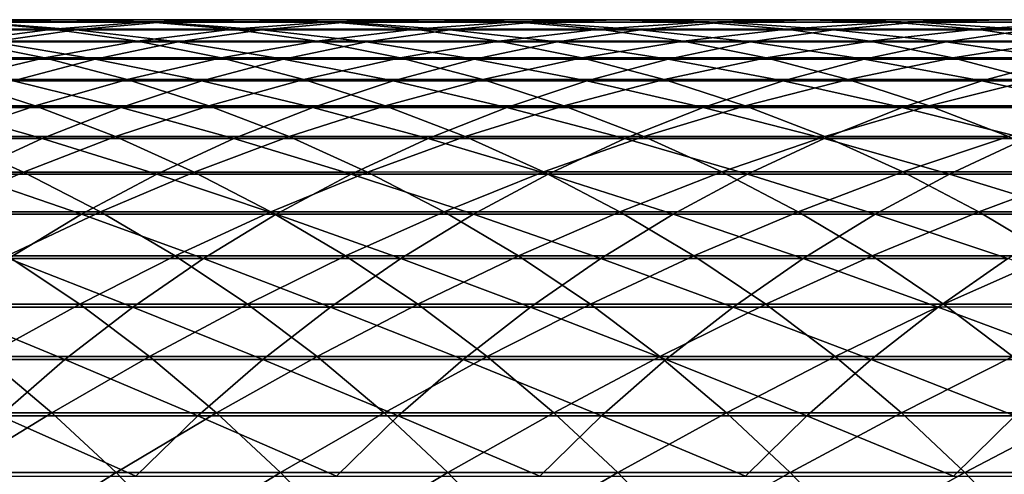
# Model space of a CAD drawing. Header units: metres. Extents: x -24 to 236, y -24 to 24.
# Tile 108 of 256: x 30.06 to 35.41, y 6.53 to 9. Entities that reach past the tile are written whole.
import ezdxf

# ---------------------------------------------------------------- set-up
doc = ezdxf.new("R2010")
doc.units = ezdxf.units.M
doc.layers.add('solid_10392024', color=7, linetype='CONTINUOUS')

msp = doc.modelspace()

# ---------------------------------------------------------------- linework, layer by layer
at = {"layer": 'solid_10392024'}
for points in [[(29.313437, 9.000167, 259.645264), (30.291882, 9.000181, 262.553345), (29.776297, 8.98768, 259.491394)], [(29.830191, 8.986216, 262.710571), (30.291882, 9.000181, 262.553345), (29.313437, 9.000167, 259.645264)], [(30.291882, 9.000181, 262.553345), (30.753611, 8.987695, 262.396149), (29.776297, 8.98768, 259.491394)], [(29.830191, 8.986216, 262.710571), (30.8237, 8.986212, 265.593506), (30.291882, 9.000181, 262.553345)], [(30.291882, 9.000181, 262.553345), (31.28422, 9.000177, 265.432892), (30.753611, 8.987695, 262.396149)], [(30.8237, 8.986212, 265.593506), (31.28422, 9.000177, 265.432892), (30.291882, 9.000181, 262.553345)], [(31.28422, 9.000177, 265.432892), (31.744778, 8.987691, 265.272278), (30.753611, 8.987695, 262.396149)], [(30.8237, 8.986212, 265.593506), (31.831011, 8.986192, 268.44751), (31.28422, 9.000177, 265.432892)], [(31.28422, 9.000177, 265.432892), (32.290314, 9.000157, 268.283447), (31.744778, 8.987691, 265.272278)], [(31.831011, 8.986192, 268.44751), (32.290314, 9.000157, 268.283447), (31.28422, 9.000177, 265.432892)], [(32.290314, 9.000157, 268.283447), (32.749653, 8.987671, 268.119385), (31.744778, 8.987691, 265.272278)], [(31.831011, 8.986192, 268.44751), (32.851982, 8.986156, 271.272186), (32.290314, 9.000157, 268.283447)], [(32.290314, 9.000157, 268.283447), (33.31002, 9.000122, 271.104645), (32.749653, 8.987671, 268.119385)], [(32.851982, 8.986156, 271.272186), (33.31002, 9.000122, 271.104645), (32.290314, 9.000157, 268.283447)], [(33.31002, 9.000122, 271.104645), (33.768101, 8.987637, 270.937103), (32.749653, 8.987671, 268.119385)], [(32.851982, 8.986156, 271.272186), (33.886475, 8.986115, 274.067139), (33.31002, 9.000122, 271.104645)], [(33.31002, 9.000122, 271.104645), (34.343208, 9.00008, 273.896057), (33.768101, 8.987637, 270.937103)], [(33.886475, 8.986115, 274.067139), (34.343208, 9.00008, 273.896057), (33.31002, 9.000122, 271.104645)], [(34.343208, 9.00008, 273.896057), (34.799976, 8.987594, 273.724976), (33.768101, 8.987637, 270.937103)], [(33.886475, 8.986115, 274.067139), (34.934357, 8.986072, 276.83194), (34.343208, 9.00008, 273.896057)], [(34.343208, 9.00008, 273.896057), (35.389732, 9.000037, 276.657288), (34.799976, 8.987594, 273.724976)], [(34.934357, 8.986072, 276.83194), (35.389732, 9.000037, 276.657288), (34.343208, 9.00008, 273.896057)], [(35.389732, 9.000037, 276.657288), (35.845142, 8.987552, 276.482635), (34.799976, 8.987594, 273.724976)], [(34.934357, 8.986072, 276.83194), (35.995487, 8.986042, 279.566254), (35.389732, 9.000037, 276.657288)], [(35.389732, 9.000037, 276.657288), (36.449451, 9.000008, 279.38797), (35.845142, 8.987552, 276.482635)], [(35.995487, 8.986042, 279.566254), (36.449451, 9.000008, 279.38797), (35.389732, 9.000037, 276.657288)], [(29.776297, 8.98768, 259.491394), (30.237833, 8.948779, 259.337982), (29.275599, 8.94875, 256.408325)], [(29.275599, 8.94875, 256.408325), (30.237833, 8.948779, 259.337982), (29.735537, 8.883547, 256.259094)], [(29.369894, 8.945839, 262.86731), (30.364573, 8.945835, 265.753632), (29.830191, 8.986216, 262.710571)], [(29.908186, 8.879167, 265.912781), (30.364573, 8.945835, 265.753632), (29.369894, 8.945839, 262.86731)], [(30.237833, 8.948779, 259.337982), (30.696692, 8.883576, 259.185455), (29.735537, 8.883547, 256.259094)], [(29.776297, 8.98768, 259.491394), (30.753611, 8.987695, 262.396149), (30.237833, 8.948779, 259.337982)], [(30.364573, 8.945835, 265.753632), (30.8237, 8.986212, 265.593506), (29.830191, 8.986216, 262.710571)], [(29.908186, 8.879167, 265.912781), (30.917913, 8.879147, 268.773651), (30.364573, 8.945835, 265.753632)], [(30.753611, 8.987695, 262.396149), (31.214022, 8.948793, 262.23938), (30.237833, 8.948779, 259.337982)], [(30.237833, 8.948779, 259.337982), (31.214022, 8.948793, 262.23938), (30.696692, 8.883576, 259.185455)], [(30.364573, 8.945835, 265.753632), (31.373095, 8.945815, 268.611053), (30.8237, 8.986212, 265.593506)], [(30.917913, 8.879147, 268.773651), (31.373095, 8.945815, 268.611053), (30.364573, 8.945835, 265.753632)], [(31.214022, 8.948793, 262.23938), (31.671759, 8.883591, 262.083496), (30.696692, 8.883576, 259.185455)], [(30.753611, 8.987695, 262.396149), (31.744778, 8.987691, 265.272278), (31.214022, 8.948793, 262.23938)], [(31.373095, 8.945815, 268.611053), (31.831011, 8.986192, 268.44751), (30.8237, 8.986212, 265.593506)], [(30.917913, 8.879147, 268.773651), (31.941393, 8.879112, 271.605255), (31.373095, 8.945815, 268.611053)], [(31.744778, 8.987691, 265.272278), (32.204018, 8.94879, 265.112122), (31.214022, 8.948793, 262.23938)], [(31.214022, 8.948793, 262.23938), (32.204018, 8.94879, 265.112122), (31.671759, 8.883591, 262.083496)], [(31.373095, 8.945815, 268.611053), (32.395325, 8.945781, 271.439209), (31.831011, 8.986192, 268.44751)], [(31.941393, 8.879112, 271.605255), (32.395325, 8.945781, 271.439209), (31.373095, 8.945815, 268.611053)], [(32.204018, 8.94879, 265.112122), (32.660595, 8.883588, 264.952881), (31.671759, 8.883591, 262.083496)], [(31.744778, 8.987691, 265.272278), (32.749653, 8.987671, 268.119385), (32.204018, 8.94879, 265.112122)], [(32.395325, 8.945781, 271.439209), (32.851982, 8.986156, 271.272186), (31.831011, 8.986192, 268.44751)], [(31.941393, 8.879112, 271.605255), (32.978489, 8.87907, 274.407227), (32.395325, 8.945781, 271.439209)], [(32.749653, 8.987671, 268.119385), (33.207684, 8.94877, 267.95578), (32.204018, 8.94879, 265.112122)], [(32.204018, 8.94879, 265.112122), (33.207684, 8.94877, 267.95578), (32.660595, 8.883588, 264.952881)], [(32.395325, 8.945781, 271.439209), (33.431122, 8.945738, 274.237701), (32.851982, 8.986156, 271.272186)], [(32.978489, 8.87907, 274.407227), (33.431122, 8.945738, 274.237701), (32.395325, 8.945781, 271.439209)], [(33.207684, 8.94877, 267.95578), (33.663052, 8.883568, 267.793152), (32.660595, 8.883588, 264.952881)], [(32.749653, 8.987671, 268.119385), (33.768101, 8.987637, 270.937103), (33.207684, 8.94877, 267.95578)], [(33.431122, 8.945738, 274.237701), (33.886475, 8.986115, 274.067139), (32.851982, 8.986156, 271.272186)], [(32.978489, 8.87907, 274.407227), (34.029068, 8.879028, 277.179169), (33.431122, 8.945738, 274.237701)], [(33.768101, 8.987637, 270.937103), (34.224873, 8.948735, 270.77002), (33.207684, 8.94877, 267.95578)], [(33.207684, 8.94877, 267.95578), (34.224873, 8.948735, 270.77002), (33.663052, 8.883568, 267.793152)], [(33.431122, 8.945738, 274.237701), (34.480358, 8.945696, 277.006073), (33.886475, 8.986115, 274.067139)], [(34.029068, 8.879028, 277.179169), (34.480358, 8.945696, 277.006073), (33.431122, 8.945738, 274.237701)], [(34.224873, 8.948735, 270.77002), (34.678989, 8.883533, 270.603912), (33.663052, 8.883568, 267.793152)], [(33.768101, 8.987637, 270.937103), (34.799976, 8.987594, 273.724976), (34.224873, 8.948735, 270.77002)], [(34.480358, 8.945696, 277.006073), (34.934357, 8.986072, 276.83194), (33.886475, 8.986115, 274.067139)], [(34.029068, 8.879028, 277.179169), (35.092999, 8.878999, 279.920654), (34.480358, 8.945696, 277.006073)], [(34.799976, 8.987594, 273.724976), (35.255444, 8.948692, 273.554382), (34.224873, 8.948735, 270.77002)], [(34.224873, 8.948735, 270.77002), (35.255444, 8.948692, 273.554382), (34.678989, 8.883533, 270.603912)], [(34.480358, 8.945696, 277.006073), (35.542892, 8.945666, 279.743988), (34.934357, 8.986072, 276.83194)], [(35.092999, 8.878999, 279.920654), (35.542892, 8.945666, 279.743988), (34.480358, 8.945696, 277.006073)], [(35.255444, 8.948692, 273.554382), (35.708263, 8.883492, 273.384766), (34.678989, 8.883533, 270.603912)], [(34.799976, 8.987594, 273.724976), (35.845142, 8.987552, 276.482635), (35.255444, 8.948692, 273.554382)], [(35.542892, 8.945666, 279.743988), (35.995487, 8.986042, 279.566254), (34.934357, 8.986072, 276.83194)], [(35.092999, 8.878999, 279.920654), (36.170143, 8.878996, 282.631348), (35.542892, 8.945666, 279.743988)], [(35.845142, 8.987552, 276.482635), (36.299252, 8.94865, 276.308472), (35.255444, 8.948692, 273.554382)], [(35.255444, 8.948692, 273.554382), (36.299252, 8.94865, 276.308472), (35.708263, 8.883492, 273.384766)], [(29.735537, 8.883547, 256.259094), (30.191437, 8.792236, 256.111145), (29.245369, 8.792196, 253.160141)], [(29.455881, 8.786402, 266.070526), (30.466803, 8.786382, 268.934784), (29.908186, 8.879167, 265.912781)], [(29.735537, 8.883547, 256.259094), (30.696692, 8.883576, 259.185455), (30.191437, 8.792236, 256.111145)], [(30.466803, 8.786382, 268.934784), (30.917913, 8.879147, 268.773651), (29.908186, 8.879167, 265.912781)], [(30.696692, 8.883576, 259.185455), (31.151522, 8.792266, 259.034241), (30.191437, 8.792236, 256.111145)], [(30.466803, 8.786382, 268.934784), (31.49152, 8.786348, 271.769806), (30.917913, 8.879147, 268.773651)], [(30.696692, 8.883576, 259.185455), (31.671759, 8.883591, 262.083496), (31.151522, 8.792266, 259.034241)], [(31.49152, 8.786348, 271.769806), (31.941393, 8.879112, 271.605255), (30.917913, 8.879147, 268.773651)], [(31.671759, 8.883591, 262.083496), (32.125481, 8.792279, 261.929016), (31.151522, 8.792266, 259.034241)], [(31.49152, 8.786348, 271.769806), (32.529903, 8.786306, 274.575256), (31.941393, 8.879112, 271.605255)], [(31.671759, 8.883591, 262.083496), (32.660595, 8.883588, 264.952881), (32.125481, 8.792279, 261.929016)], [(32.529903, 8.786306, 274.575256), (32.978489, 8.87907, 274.407227), (31.941393, 8.879112, 271.605255)], [(32.660595, 8.883588, 264.952881), (33.113163, 8.792276, 264.795044), (32.125481, 8.792279, 261.929016)], [(32.529903, 8.786306, 274.575256), (33.581818, 8.786265, 277.350708), (32.978489, 8.87907, 274.407227)], [(32.660595, 8.883588, 264.952881), (33.663052, 8.883568, 267.793152), (33.113163, 8.792276, 264.795044)], [(33.581818, 8.786265, 277.350708), (34.029068, 8.879028, 277.179169), (32.978489, 8.87907, 274.407227)], [(33.663052, 8.883568, 267.793152), (34.114426, 8.792256, 267.631927), (33.113163, 8.792276, 264.795044)], [(33.581818, 8.786265, 277.350708), (34.647133, 8.786236, 280.095764), (34.029068, 8.879028, 277.179169)], [(33.663052, 8.883568, 267.793152), (34.678989, 8.883533, 270.603912), (34.114426, 8.792256, 267.631927)], [(34.647133, 8.786236, 280.095764), (35.092999, 8.878999, 279.920654), (34.029068, 8.879028, 277.179169)], [(34.678989, 8.883533, 270.603912), (35.129124, 8.792222, 270.43927), (34.114426, 8.792256, 267.631927)], [(34.647133, 8.786236, 280.095764), (35.725712, 8.786233, 282.810059), (35.092999, 8.878999, 279.920654)], [(34.678989, 8.883533, 270.603912), (35.708263, 8.883492, 273.384766), (35.129124, 8.792222, 270.43927)], [(35.725712, 8.786233, 282.810059), (36.170143, 8.878996, 282.631348), (35.092999, 8.878999, 279.920654)], [(35.708263, 8.883492, 273.384766), (36.157112, 8.792181, 273.216644), (35.129124, 8.792222, 270.43927)], [(29.245369, 8.792196, 253.160141), (30.191437, 8.792236, 256.111145), (29.696913, 8.675045, 253.017136)], [(30.02109, 8.667793, 269.093964), (30.466803, 8.786382, 268.934784), (29.455881, 8.786402, 266.070526)], [(30.191437, 8.792236, 256.111145), (30.641962, 8.675084, 255.964981), (29.696913, 8.675045, 253.017136)], [(30.02109, 8.667793, 269.093964), (31.047031, 8.66776, 271.932404), (30.466803, 8.786382, 268.934784)], [(30.191437, 8.792236, 256.111145), (31.151522, 8.792266, 259.034241), (30.641962, 8.675084, 255.964981)], [(31.047031, 8.66776, 271.932404), (31.49152, 8.786348, 271.769806), (30.466803, 8.786382, 268.934784)], [(31.151522, 8.792266, 259.034241), (31.600988, 8.675114, 258.884857), (30.641962, 8.675084, 255.964981)], [(31.047031, 8.66776, 271.932404), (32.086685, 8.667719, 274.741272), (31.49152, 8.786348, 271.769806)], [(31.151522, 8.792266, 259.034241), (32.125481, 8.792279, 261.929016), (31.600988, 8.675114, 258.884857)], [(32.086685, 8.667719, 274.741272), (32.529903, 8.786306, 274.575256), (31.49152, 8.786348, 271.769806)], [(32.125481, 8.792279, 261.929016), (32.573849, 8.675127, 261.776337), (31.600988, 8.675114, 258.884857)], [(32.086685, 8.667719, 274.741272), (33.139915, 8.667679, 277.520172), (32.529903, 8.786306, 274.575256)], [(32.125481, 8.792279, 261.929016), (33.113163, 8.792276, 264.795044), (32.573849, 8.675127, 261.776337)], [(33.139915, 8.667679, 277.520172), (33.581818, 8.786265, 277.350708), (32.529903, 8.786306, 274.575256)], [(33.113163, 8.792276, 264.795044), (33.560394, 8.675124, 264.639069), (32.573849, 8.675127, 261.776337)], [(33.113163, 8.792276, 264.795044), (34.114426, 8.792256, 267.631927), (33.560394, 8.675124, 264.639069)], [(33.139915, 8.667679, 277.520172), (34.206596, 8.667649, 280.268768), (33.581818, 8.786265, 277.350708)], [(34.114426, 8.792256, 267.631927), (34.560474, 8.675104, 267.472595), (33.560394, 8.675124, 264.639069)], [(34.206596, 8.667649, 280.268768), (34.647133, 8.786236, 280.095764), (33.581818, 8.786265, 277.350708)], [(34.114426, 8.792256, 267.631927), (35.129124, 8.792222, 270.43927), (34.560474, 8.675104, 267.472595)], [(34.206596, 8.667649, 280.268768), (35.286594, 8.667646, 282.986633), (34.647133, 8.786236, 280.095764)], [(35.129124, 8.792222, 270.43927), (35.573948, 8.675071, 270.27655), (34.560474, 8.675104, 267.472595)], [(35.286594, 8.667646, 282.986633), (35.725712, 8.786233, 282.810059), (34.647133, 8.786236, 280.095764)], [(35.129124, 8.792222, 270.43927), (36.157112, 8.792181, 273.216644), (35.573948, 8.675071, 270.27655)], [(35.286594, 8.667646, 282.986633), (36.379776, 8.667686, 285.67334), (35.725712, 8.786233, 282.810059)], [(29.696913, 8.675045, 253.017136), (30.141743, 8.532397, 252.876266), (29.21179, 8.532354, 249.903961)], [(29.696913, 8.675045, 253.017136), (30.641962, 8.675084, 255.964981), (30.141743, 8.532397, 252.876266)], [(30.641962, 8.675084, 255.964981), (31.085785, 8.532436, 255.820969), (30.141743, 8.532397, 252.876266)], [(30.641962, 8.675084, 255.964981), (31.600988, 8.675114, 258.884857), (31.085785, 8.532436, 255.820969)], [(31.600988, 8.675114, 258.884857), (32.04377, 8.532465, 258.737671), (31.085785, 8.532436, 255.820969)], [(31.600988, 8.675114, 258.884857), (32.573849, 8.675127, 261.776337), (32.04377, 8.532465, 258.737671)], [(32.573849, 8.675127, 261.776337), (33.015549, 8.532478, 261.625946), (32.04377, 8.532465, 258.737671)], [(32.573849, 8.675127, 261.776337), (33.560394, 8.675124, 264.639069), (33.015549, 8.532478, 261.625946)], [(33.560394, 8.675124, 264.639069), (34.000973, 8.532475, 264.485413), (33.015549, 8.532478, 261.625946)], [(33.560394, 8.675124, 264.639069), (34.560474, 8.675104, 267.472595), (34.000973, 8.532475, 264.485413)], [(34.560474, 8.675104, 267.472595), (34.999893, 8.532455, 267.315674), (34.000973, 8.532475, 264.485413)], [(34.560474, 8.675104, 267.472595), (35.573948, 8.675071, 270.27655), (34.999893, 8.532455, 267.315674)], [(35.573948, 8.675071, 270.27655), (36.012157, 8.532423, 270.116272), (34.999893, 8.532455, 267.315674)], [(29.582083, 8.52373, 269.250763), (30.609232, 8.523698, 272.092529), (30.02109, 8.667793, 269.093964)], [(30.609232, 8.523698, 272.092529), (31.047031, 8.66776, 271.932404), (30.02109, 8.667793, 269.093964)], [(30.609232, 8.523698, 272.092529), (31.650135, 8.523657, 274.904785), (31.047031, 8.66776, 271.932404)], [(31.650135, 8.523657, 274.904785), (32.086685, 8.667719, 274.741272), (31.047031, 8.66776, 271.932404)], [(31.650135, 8.523657, 274.904785), (32.704666, 8.523617, 277.687134), (32.086685, 8.667719, 274.741272)], [(32.704666, 8.523617, 277.687134), (33.139915, 8.667679, 277.520172), (32.086685, 8.667719, 274.741272)], [(32.704666, 8.523617, 277.687134), (33.772694, 8.523589, 280.439178), (33.139915, 8.667679, 277.520172)], [(33.772694, 8.523589, 280.439178), (34.206596, 8.667649, 280.268768), (33.139915, 8.667679, 277.520172)], [(33.772694, 8.523589, 280.439178), (34.854084, 8.523585, 283.160522), (34.206596, 8.667649, 280.268768)], [(34.854084, 8.523585, 283.160522), (35.286594, 8.667646, 282.986633), (34.206596, 8.667649, 280.268768)], [(34.854084, 8.523585, 283.160522), (35.948715, 8.523624, 285.85083), (35.286594, 8.667646, 282.986633)], [(35.948715, 8.523624, 285.85083), (36.379776, 8.667686, 285.67334), (35.286594, 8.667646, 282.986633)], [(29.151073, 8.354615, 269.404724), (30.179407, 8.354584, 272.249756), (29.582083, 8.52373, 269.250763)], [(29.21179, 8.532354, 249.903961), (30.141743, 8.532397, 252.876266), (29.649546, 8.364631, 249.768677)], [(30.179407, 8.354584, 272.249756), (30.609232, 8.523698, 272.092529), (29.582083, 8.52373, 269.250763)], [(30.141743, 8.532397, 252.876266), (30.578547, 8.364673, 252.73793), (29.649546, 8.364631, 249.768677)], [(30.141743, 8.532397, 252.876266), (31.085785, 8.532436, 255.820969), (30.578547, 8.364673, 252.73793)], [(30.179407, 8.354584, 272.249756), (31.22154, 8.354544, 275.065308), (30.609232, 8.523698, 272.092529)], [(31.085785, 8.532436, 255.820969), (31.521603, 8.364711, 255.67955), (30.578547, 8.364673, 252.73793)], [(31.22154, 8.354544, 275.065308), (31.650135, 8.523657, 274.904785), (30.609232, 8.523698, 272.092529)], [(31.085785, 8.532436, 255.820969), (32.04377, 8.532465, 258.737671), (31.521603, 8.364711, 255.67955)], [(31.22154, 8.354544, 275.065308), (32.277344, 8.354505, 277.851013), (31.650135, 8.523657, 274.904785)], [(32.04377, 8.532465, 258.737671), (32.478565, 8.364738, 258.59314), (31.521603, 8.364711, 255.67955)], [(32.277344, 8.354505, 277.851013), (32.704666, 8.523617, 277.687134), (31.650135, 8.523657, 274.904785)], [(32.04377, 8.532465, 258.737671), (33.015549, 8.532478, 261.625946), (32.478565, 8.364738, 258.59314)], [(32.277344, 8.354505, 277.851013), (33.346691, 8.354477, 280.606476), (32.704666, 8.523617, 277.687134)], [(33.015549, 8.532478, 261.625946), (33.449284, 8.364752, 261.478271), (32.478565, 8.364738, 258.59314)], [(33.346691, 8.354477, 280.606476), (33.772694, 8.523589, 280.439178), (32.704666, 8.523617, 277.687134)], [(33.015549, 8.532478, 261.625946), (34.000973, 8.532475, 264.485413), (33.449284, 8.364752, 261.478271)], [(33.346691, 8.354477, 280.606476), (34.429455, 8.354474, 283.331268), (33.772694, 8.523589, 280.439178)], [(34.000973, 8.532475, 264.485413), (34.433605, 8.364749, 264.334534), (33.449284, 8.364752, 261.478271)], [(34.429455, 8.354474, 283.331268), (34.854084, 8.523585, 283.160522), (33.772694, 8.523589, 280.439178)], [(34.000973, 8.532475, 264.485413), (34.999893, 8.532455, 267.315674), (34.433605, 8.364749, 264.334534)], [(34.429455, 8.354474, 283.331268), (35.525509, 8.354511, 286.025055), (34.854084, 8.523585, 283.160522)], [(34.999893, 8.532455, 267.315674), (35.431381, 8.36473, 267.16153), (34.433605, 8.364749, 264.334534)], [(35.525509, 8.354511, 286.025055), (35.948715, 8.523624, 285.85083), (34.854084, 8.523585, 283.160522)], [(34.999893, 8.532455, 267.315674), (36.012157, 8.532423, 270.116272), (35.431381, 8.36473, 267.16153)], [(29.758821, 8.160914, 272.403595), (30.179407, 8.354584, 272.249756), (29.151073, 8.354615, 269.404724)], [(29.649546, 8.364631, 249.768677), (30.077974, 8.172323, 249.636276), (29.16408, 8.172287, 246.642746)], [(29.649546, 8.364631, 249.768677), (30.578547, 8.364673, 252.73793), (30.077974, 8.172323, 249.636276)], [(29.758821, 8.160914, 272.403595), (30.802155, 8.160876, 275.222382), (30.179407, 8.354584, 272.249756)], [(30.578547, 8.364673, 252.73793), (31.006044, 8.172364, 252.602554), (30.077974, 8.172323, 249.636276)], [(30.802155, 8.160876, 275.222382), (31.22154, 8.354544, 275.065308), (30.179407, 8.354584, 272.249756)], [(30.578547, 8.364673, 252.73793), (31.521603, 8.364711, 255.67955), (31.006044, 8.172364, 252.602554)], [(30.802155, 8.160876, 275.222382), (31.859207, 8.160838, 278.011383), (31.22154, 8.354544, 275.065308)], [(31.521603, 8.364711, 255.67955), (31.948135, 8.172401, 255.541153), (31.006044, 8.172364, 252.602554)], [(31.859207, 8.160838, 278.011383), (32.277344, 8.354505, 277.851013), (31.22154, 8.354544, 275.065308)], [(31.521603, 8.364711, 255.67955), (32.478565, 8.364738, 258.59314), (31.948135, 8.172401, 255.541153)], [(31.859207, 8.160838, 278.011383), (32.929848, 8.16081, 280.770172), (32.277344, 8.354505, 277.851013)], [(32.478565, 8.364738, 258.59314), (32.904095, 8.172428, 258.451691), (31.948135, 8.172401, 255.541153)], [(32.929848, 8.16081, 280.770172), (33.346691, 8.354477, 280.606476), (32.277344, 8.354505, 277.851013)], [(32.478565, 8.364738, 258.59314), (33.449284, 8.364752, 261.478271), (32.904095, 8.172428, 258.451691)], [(33.449284, 8.364752, 261.478271), (33.873775, 8.172441, 261.33371), (32.904095, 8.172428, 258.451691)], [(32.929848, 8.16081, 280.770172), (34.013954, 8.160808, 283.498352), (33.346691, 8.354477, 280.606476)], [(34.013954, 8.160808, 283.498352), (34.429455, 8.354474, 283.331268), (33.346691, 8.354477, 280.606476)], [(33.449284, 8.364752, 261.478271), (34.433605, 8.364749, 264.334534), (33.873775, 8.172441, 261.33371)], [(34.433605, 8.364749, 264.334534), (34.857021, 8.172439, 264.186859), (33.873775, 8.172441, 261.33371)], [(34.013954, 8.160808, 283.498352), (35.111397, 8.160845, 286.195557), (34.429455, 8.354474, 283.331268)], [(35.111397, 8.160845, 286.195557), (35.525509, 8.354511, 286.025055), (34.429455, 8.354474, 283.331268)], [(34.433605, 8.364749, 264.334534), (35.431381, 8.36473, 267.16153), (34.857021, 8.172439, 264.186859)], [(35.431381, 8.36473, 267.16153), (35.85368, 8.17242, 267.010712), (34.857021, 8.172439, 264.186859)], [(35.111397, 8.160845, 286.195557), (36.222042, 8.160917, 288.861389), (35.525509, 8.354511, 286.025055)], [(29.16408, 8.172287, 246.642746), (30.077974, 8.172323, 249.636276), (29.582798, 7.955961, 246.516495)], [(29.348709, 7.943261, 272.553589), (30.393217, 7.943223, 275.37558), (29.758821, 8.160914, 272.403595)], [(30.077974, 8.172323, 249.636276), (30.495817, 7.955997, 249.507141), (29.582798, 7.955961, 246.516495)], [(30.393217, 7.943223, 275.37558), (30.802155, 8.160876, 275.222382), (29.758821, 8.160914, 272.403595)], [(30.077974, 8.172323, 249.636276), (31.006044, 8.172364, 252.602554), (30.495817, 7.955997, 249.507141)], [(30.393217, 7.943223, 275.37558), (31.451483, 7.943186, 278.167755), (30.802155, 8.160876, 275.222382)], [(31.006044, 8.172364, 252.602554), (31.422979, 7.956037, 252.470505), (30.495817, 7.955997, 249.507141)], [(31.451483, 7.943186, 278.167755), (31.859207, 8.160838, 278.011383), (30.802155, 8.160876, 275.222382)], [(31.006044, 8.172364, 252.602554), (31.948135, 8.172401, 255.541153), (31.422979, 7.956037, 252.470505)], [(31.948135, 8.172401, 255.541153), (32.364128, 7.956073, 255.406174), (31.422979, 7.956037, 252.470505)], [(31.451483, 7.943186, 278.167755), (32.523388, 7.94316, 280.92981), (31.859207, 8.160838, 278.011383)], [(32.523388, 7.94316, 280.92981), (32.929848, 8.16081, 280.770172), (31.859207, 8.160838, 278.011383)], [(31.948135, 8.172401, 255.541153), (32.904095, 8.172428, 258.451691), (32.364128, 7.956073, 255.406174)], [(32.904095, 8.172428, 258.451691), (33.319111, 7.956099, 258.313721), (32.364128, 7.956073, 255.406174)], [(32.523388, 7.94316, 280.92981), (33.608799, 7.943157, 283.661285), (32.929848, 8.16081, 280.770172)], [(32.904095, 8.172428, 258.451691), (33.873775, 8.172441, 261.33371), (33.319111, 7.956099, 258.313721)], [(33.608799, 7.943157, 283.661285), (34.013954, 8.160808, 283.498352), (32.929848, 8.16081, 280.770172)], [(33.873775, 8.172441, 261.33371), (34.287777, 7.956112, 261.192749), (33.319111, 7.956099, 258.313721)], [(33.608799, 7.943157, 283.661285), (34.7076, 7.943192, 286.361816), (34.013954, 8.160808, 283.498352)], [(33.873775, 8.172441, 261.33371), (34.857021, 8.172439, 264.186859), (34.287777, 7.956112, 261.192749)], [(34.7076, 7.943192, 286.361816), (35.111397, 8.160845, 286.195557), (34.013954, 8.160808, 283.498352)], [(34.857021, 8.172439, 264.186859), (35.26997, 7.956109, 264.042847), (34.287777, 7.956112, 261.192749)], [(34.7076, 7.943192, 286.361816), (35.819653, 7.943263, 289.031036), (35.111397, 8.160845, 286.195557)], [(34.857021, 8.172439, 264.186859), (35.85368, 8.17242, 267.010712), (35.26997, 7.956109, 264.042847)], [(35.819653, 7.943263, 289.031036), (36.222042, 8.160917, 288.861389), (35.111397, 8.160845, 286.195557)], [(35.85368, 8.17242, 267.010712), (36.265537, 7.95609, 266.863617), (35.26997, 7.956109, 264.042847)], [(29.995924, 7.702225, 275.524384), (30.393217, 7.943223, 275.37558), (29.348709, 7.943261, 272.553589)], [(29.582798, 7.955961, 246.516495), (30.495817, 7.955997, 249.507141), (29.989677, 7.716253, 246.393814)], [(30.495817, 7.955997, 249.507141), (30.901846, 7.716287, 249.381668), (29.989677, 7.716253, 246.393814)], [(29.995924, 7.702225, 275.524384), (31.055372, 7.702189, 278.319672), (30.393217, 7.943223, 275.37558)], [(31.055372, 7.702189, 278.319672), (31.451483, 7.943186, 278.167755), (30.393217, 7.943223, 275.37558)], [(30.495817, 7.955997, 249.507141), (31.422979, 7.956037, 252.470505), (30.901846, 7.716287, 249.381668)], [(31.422979, 7.956037, 252.470505), (31.828123, 7.716326, 252.342209), (30.901846, 7.716287, 249.381668)], [(31.055372, 7.702189, 278.319672), (32.128502, 7.702163, 281.084869), (31.451483, 7.943186, 278.167755)], [(31.422979, 7.956037, 252.470505), (32.364128, 7.956073, 255.406174), (31.828123, 7.716326, 252.342209)], [(32.128502, 7.702163, 281.084869), (32.523388, 7.94316, 280.92981), (31.451483, 7.943186, 278.167755)], [(32.364128, 7.956073, 255.406174), (32.768356, 7.716361, 255.275009), (31.828123, 7.716326, 252.342209)], [(32.128502, 7.702163, 281.084869), (33.215183, 7.70216, 283.81955), (32.523388, 7.94316, 280.92981)], [(32.364128, 7.956073, 255.406174), (33.319111, 7.956099, 258.313721), (32.768356, 7.716361, 255.275009)], [(33.215183, 7.70216, 283.81955), (33.608799, 7.943157, 283.661285), (32.523388, 7.94316, 280.92981)], [(33.319111, 7.956099, 258.313721), (33.722393, 7.716386, 258.179657), (32.768356, 7.716361, 255.275009)], [(33.215183, 7.70216, 283.81955), (34.3153, 7.702195, 286.523315), (33.608799, 7.943157, 283.661285)], [(33.319111, 7.956099, 258.313721), (34.287777, 7.956112, 261.192749), (33.722393, 7.716386, 258.179657)], [(34.3153, 7.702195, 286.523315), (34.7076, 7.943192, 286.361816), (33.608799, 7.943157, 283.661285)], [(34.287777, 7.956112, 261.192749), (34.690075, 7.716399, 261.055786), (33.722393, 7.716386, 258.179657)], [(34.287777, 7.956112, 261.192749), (35.26997, 7.956109, 264.042847), (34.690075, 7.716399, 261.055786)], [(34.3153, 7.702195, 286.523315), (35.428722, 7.702264, 289.195831), (34.7076, 7.943192, 286.361816)], [(35.26997, 7.956109, 264.042847), (35.671246, 7.716396, 263.902893), (34.690075, 7.716399, 261.055786)], [(35.428722, 7.702264, 289.195831), (35.819653, 7.943263, 289.031036), (34.7076, 7.943192, 286.361816)], [(35.26997, 7.956109, 264.042847), (36.265537, 7.95609, 266.863617), (35.671246, 7.716396, 263.902893)], [(29.989677, 7.716253, 246.393814), (30.38352, 7.453866, 246.275055), (29.486414, 7.453846, 243.262955)], [(29.989677, 7.716253, 246.393814), (30.901846, 7.716287, 249.381668), (30.38352, 7.453866, 246.275055)], [(30.901846, 7.716287, 249.381668), (31.294865, 7.453899, 249.260208), (30.38352, 7.453866, 246.275055)], [(30.901846, 7.716287, 249.381668), (31.828123, 7.716326, 252.342209), (31.294865, 7.453899, 249.260208)], [(31.828123, 7.716326, 252.342209), (32.220287, 7.453936, 252.218018), (31.294865, 7.453899, 249.260208)], [(31.828123, 7.716326, 252.342209), (32.768356, 7.716361, 255.275009), (32.220287, 7.453936, 252.218018)], [(32.768356, 7.716361, 255.275009), (33.159637, 7.45397, 255.148056), (32.220287, 7.453936, 252.218018)], [(32.768356, 7.716361, 255.275009), (33.722393, 7.716386, 258.179657), (33.159637, 7.45397, 255.148056)], [(33.722393, 7.716386, 258.179657), (34.112755, 7.453995, 258.049896), (33.159637, 7.45397, 255.148056)], [(33.722393, 7.716386, 258.179657), (34.690075, 7.716399, 261.055786), (34.112755, 7.453995, 258.049896)], [(34.690075, 7.716399, 261.055786), (35.079483, 7.454007, 260.923187), (34.112755, 7.453995, 258.049896)], [(34.690075, 7.716399, 261.055786), (35.671246, 7.716396, 263.902893), (35.079483, 7.454007, 260.923187)], [(35.671246, 7.716396, 263.902893), (36.059666, 7.454004, 263.767456), (35.079483, 7.454007, 260.923187)], [(29.611446, 7.43859, 275.668396), (30.672037, 7.438555, 278.466705), (29.995924, 7.702225, 275.524384)], [(30.672037, 7.438555, 278.466705), (31.055372, 7.702189, 278.319672), (29.995924, 7.702225, 275.524384)], [(30.672037, 7.438555, 278.466705), (31.746351, 7.43853, 281.234955), (31.055372, 7.702189, 278.319672)], [(31.746351, 7.43853, 281.234955), (32.128502, 7.702163, 281.084869), (31.055372, 7.702189, 278.319672)], [(31.746351, 7.43853, 281.234955), (32.834263, 7.438527, 283.972717), (32.128502, 7.702163, 281.084869)], [(32.834263, 7.438527, 283.972717), (33.215183, 7.70216, 283.81955), (32.128502, 7.702163, 281.084869)], [(32.834263, 7.438527, 283.972717), (33.935658, 7.43856, 286.679626), (33.215183, 7.70216, 283.81955)], [(33.935658, 7.43856, 286.679626), (34.3153, 7.702195, 286.523315), (33.215183, 7.70216, 283.81955)], [(33.935658, 7.43856, 286.679626), (35.0504, 7.438627, 289.355316), (34.3153, 7.702195, 286.523315)], [(35.0504, 7.438627, 289.355316), (35.428722, 7.702264, 289.195831), (34.3153, 7.702195, 286.523315)], [(35.0504, 7.438627, 289.355316), (36.178364, 7.438706, 291.999451), (35.428722, 7.702264, 289.195831)], [(29.486414, 7.453846, 243.262955), (30.38352, 7.453866, 246.275055), (29.866831, 7.169553, 243.151047)], [(30.38352, 7.453866, 246.275055), (30.763172, 7.169572, 246.160568), (29.866831, 7.169553, 243.151047)], [(30.38352, 7.453866, 246.275055), (31.294865, 7.453899, 249.260208), (30.763172, 7.169572, 246.160568)], [(31.294865, 7.453899, 249.260208), (31.673721, 7.169604, 249.143127), (30.763172, 7.169572, 246.160568)], [(31.294865, 7.453899, 249.260208), (32.220287, 7.453936, 252.218018), (31.673721, 7.169604, 249.143127)], [(32.220287, 7.453936, 252.218018), (32.598324, 7.16964, 252.098297), (31.673721, 7.169604, 249.143127)], [(32.220287, 7.453936, 252.218018), (33.159637, 7.45397, 255.148056), (32.598324, 7.16964, 252.098297)], [(33.159637, 7.45397, 255.148056), (33.536816, 7.169672, 255.025665), (32.598324, 7.16964, 252.098297)], [(33.159637, 7.45397, 255.148056), (34.112755, 7.453995, 258.049896), (33.536816, 7.169672, 255.025665)], [(34.112755, 7.453995, 258.049896), (34.489048, 7.169696, 257.924835), (33.536816, 7.169672, 255.025665)], [(34.112755, 7.453995, 258.049896), (35.079483, 7.454007, 260.923187), (34.489048, 7.169696, 257.924835)], [(35.079483, 7.454007, 260.923187), (35.454857, 7.169707, 260.795349), (34.489048, 7.169696, 257.924835)], [(35.079483, 7.454007, 260.923187), (36.059666, 7.454004, 263.767456), (35.454857, 7.169707, 260.795349)], [(29.240911, 7.153092, 275.807159), (30.302605, 7.153058, 278.608398), (29.611446, 7.43859, 275.668396)], [(30.302605, 7.153058, 278.608398), (30.672037, 7.438555, 278.466705), (29.611446, 7.43859, 275.668396)], [(30.302605, 7.153058, 278.608398), (31.378061, 7.153034, 281.379578), (30.672037, 7.438555, 278.466705)], [(31.378061, 7.153034, 281.379578), (31.746351, 7.43853, 281.234955), (30.672037, 7.438555, 278.466705)], [(31.378061, 7.153034, 281.379578), (32.467159, 7.153032, 284.120331), (31.746351, 7.43853, 281.234955)], [(32.467159, 7.153032, 284.120331), (32.834263, 7.438527, 283.972717), (31.746351, 7.43853, 281.234955)], [(32.467159, 7.153032, 284.120331), (33.569782, 7.153064, 286.830261), (32.834263, 7.438527, 283.972717)], [(33.569782, 7.153064, 286.830261), (33.935658, 7.43856, 286.679626), (32.834263, 7.438527, 283.972717)], [(33.569782, 7.153064, 286.830261), (34.685799, 7.153128, 289.509003), (33.935658, 7.43856, 286.679626)], [(34.685799, 7.153128, 289.509003), (35.0504, 7.438627, 289.355316), (33.935658, 7.43856, 286.679626)], [(34.685799, 7.153128, 289.509003), (35.815086, 7.153204, 292.15625), (35.0504, 7.438627, 289.355316)], [(35.815086, 7.153204, 292.15625), (36.178364, 7.438706, 291.999451), (35.0504, 7.438627, 289.355316)], [(29.948162, 6.846539, 278.744354), (30.302605, 7.153058, 278.608398), (29.240911, 7.153092, 275.807159)], [(29.866831, 7.169553, 243.151047), (30.231909, 6.864188, 243.043655), (29.350636, 6.864188, 240.01004)], [(29.866831, 7.169553, 243.151047), (30.763172, 7.169572, 246.160568), (30.231909, 6.864188, 243.043655)], [(29.948162, 6.846539, 278.744354), (31.024715, 6.846516, 281.518341), (30.302605, 7.153058, 278.608398)], [(30.763172, 7.169572, 246.160568), (31.127514, 6.864206, 246.050705), (30.231909, 6.864188, 243.043655)], [(31.024715, 6.846516, 281.518341), (31.378061, 7.153034, 281.379578), (30.302605, 7.153058, 278.608398)], [(30.763172, 7.169572, 246.160568), (31.673721, 7.169604, 249.143127), (31.127514, 6.864206, 246.050705)], [(31.024715, 6.846516, 281.518341), (32.114952, 6.846513, 284.261963), (31.378061, 7.153034, 281.379578)], [(31.673721, 7.169604, 249.143127), (32.0373, 6.864236, 249.030762), (31.127514, 6.864206, 246.050705)], [(32.114952, 6.846513, 284.261963), (32.467159, 7.153032, 284.120331), (31.378061, 7.153034, 281.379578)], [(31.673721, 7.169604, 249.143127), (32.598324, 7.16964, 252.098297), (32.0373, 6.864236, 249.030762)], [(32.598324, 7.16964, 252.098297), (32.961113, 6.864271, 251.983398), (32.0373, 6.864236, 249.030762)], [(32.114952, 6.846513, 284.261963), (33.21875, 6.846544, 286.974792), (32.467159, 7.153032, 284.120331)], [(33.21875, 6.846544, 286.974792), (33.569782, 7.153064, 286.830261), (32.467159, 7.153032, 284.120331)], [(32.598324, 7.16964, 252.098297), (33.536816, 7.169672, 255.025665), (32.961113, 6.864271, 251.983398)], [(33.536816, 7.169672, 255.025665), (33.898788, 6.864302, 254.908218), (32.961113, 6.864271, 251.983398)], [(33.21875, 6.846544, 286.974792), (34.335991, 6.846605, 289.656494), (33.569782, 7.153064, 286.830261)], [(33.536816, 7.169672, 255.025665), (34.489048, 7.169696, 257.924835), (33.898788, 6.864302, 254.908218)], [(34.335991, 6.846605, 289.656494), (34.685799, 7.153128, 289.509003), (33.569782, 7.153064, 286.830261)], [(34.489048, 7.169696, 257.924835), (34.850166, 6.864325, 257.804779), (33.898788, 6.864302, 254.908218)], [(34.335991, 6.846605, 289.656494), (35.466545, 6.846678, 292.306702), (34.685799, 7.153128, 289.509003)], [(34.489048, 7.169696, 257.924835), (35.454857, 7.169707, 260.795349), (34.850166, 6.864325, 257.804779)], [(35.466545, 6.846678, 292.306702), (35.815086, 7.153204, 292.15625), (34.685799, 7.153128, 289.509003)], [(35.454857, 7.169707, 260.795349), (35.815098, 6.864336, 260.672699), (34.850166, 6.864325, 257.804779)], [(29.350636, 6.864188, 240.01004), (30.231909, 6.864188, 243.043655), (29.699978, 6.538649, 239.909805)], [(30.231909, 6.864188, 243.043655), (30.580574, 6.538649, 242.941101), (29.699978, 6.538649, 239.909805)], [(30.231909, 6.864188, 243.043655), (31.127514, 6.864206, 246.050705), (30.580574, 6.538649, 242.941101)], [(31.127514, 6.864206, 246.050705), (31.475477, 6.538666, 245.945786), (30.580574, 6.538649, 242.941101)], [(31.127514, 6.864206, 246.050705), (32.0373, 6.864236, 249.030762), (31.475477, 6.538666, 245.945786)], [(32.0373, 6.864236, 249.030762), (32.384537, 6.538695, 248.923447), (31.475477, 6.538666, 245.945786)], [(32.0373, 6.864236, 249.030762), (32.961113, 6.864271, 251.983398), (32.384537, 6.538695, 248.923447)], [(32.961113, 6.864271, 251.983398), (33.30759, 6.538728, 251.873672), (32.384537, 6.538695, 248.923447)], [(32.961113, 6.864271, 251.983398), (33.898788, 6.864302, 254.908218), (33.30759, 6.538728, 251.873672)], [(33.898788, 6.864302, 254.908218), (34.244484, 6.538758, 254.796051), (33.30759, 6.538728, 251.873672)], [(33.898788, 6.864302, 254.908218), (34.850166, 6.864325, 257.804779), (34.244484, 6.538758, 254.796051)], [(34.850166, 6.864325, 257.804779), (35.195053, 6.538779, 257.690155), (34.244484, 6.538758, 254.796051)], [(34.850166, 6.864325, 257.804779), (35.815098, 6.864336, 260.672699), (35.195053, 6.538779, 257.690155)], [(35.815098, 6.864336, 260.672699), (36.159142, 6.53879, 260.555542), (35.195053, 6.538779, 257.690155)], [(29.609749, 6.519897, 278.874146), (30.687349, 6.519875, 281.650848), (29.948162, 6.846539, 278.744354)], [(30.687349, 6.519875, 281.650848), (31.024715, 6.846516, 281.518341), (29.948162, 6.846539, 278.744354)], [(30.687349, 6.519875, 281.650848), (31.778669, 6.519873, 284.397186), (31.024715, 6.846516, 281.518341)], [(31.778669, 6.519873, 284.397186), (32.114952, 6.846513, 284.261963), (31.024715, 6.846516, 281.518341)], [(31.778669, 6.519873, 284.397186), (32.883595, 6.519902, 287.112793), (32.114952, 6.846513, 284.261963)], [(32.883595, 6.519902, 287.112793), (33.21875, 6.846544, 286.974792), (32.114952, 6.846513, 284.261963)], [(32.883595, 6.519902, 287.112793), (34.002003, 6.51996, 289.797272), (33.21875, 6.846544, 286.974792)], [(34.002003, 6.51996, 289.797272), (34.335991, 6.846605, 289.656494), (33.21875, 6.846544, 286.974792)], [(34.002003, 6.51996, 289.797272), (35.13377, 6.52003, 292.450348), (34.335991, 6.846605, 289.656494)], [(35.13377, 6.52003, 292.450348), (35.466545, 6.846678, 292.306702), (34.335991, 6.846605, 289.656494)], [(35.13377, 6.52003, 292.450348), (36.278778, 6.520095, 295.071655), (35.466545, 6.846678, 292.306702)], [(29.699978, 6.538649, 239.909805), (30.580574, 6.538649, 242.941101), (30.031851, 6.193892, 239.81459)], [(30.580574, 6.538649, 242.941101), (30.911802, 6.193892, 242.843674), (30.031851, 6.193892, 239.81459)], [(30.580574, 6.538649, 242.941101), (31.475477, 6.538666, 245.945786), (30.911802, 6.193892, 242.843674)], [(31.475477, 6.538666, 245.945786), (31.806038, 6.193909, 245.846115), (30.911802, 6.193892, 242.843674)], [(31.475477, 6.538666, 245.945786), (32.384537, 6.538695, 248.923447), (31.806038, 6.193909, 245.846115)], [(32.384537, 6.538695, 248.923447), (32.714405, 6.193936, 248.821503), (31.806038, 6.193909, 245.846115)], [(32.384537, 6.538695, 248.923447), (33.30759, 6.538728, 251.873672), (32.714405, 6.193936, 248.821503)], [(33.30759, 6.538728, 251.873672), (33.636745, 6.193967, 251.76944), (32.714405, 6.193936, 248.821503)], [(33.30759, 6.538728, 251.873672), (34.244484, 6.538758, 254.796051), (33.636745, 6.193967, 251.76944)], [(34.244484, 6.538758, 254.796051), (34.572891, 6.193995, 254.689484), (33.636745, 6.193967, 251.76944)], [(34.244484, 6.538758, 254.796051), (35.195053, 6.538779, 257.690155), (34.572891, 6.193995, 254.689484)], [(35.195053, 6.538779, 257.690155), (35.52269, 6.194016, 257.581238), (34.572891, 6.193995, 254.689484)], [(35.195053, 6.538779, 257.690155), (36.159142, 6.53879, 260.555542), (35.52269, 6.194016, 257.581238)]]:
    msp.add_3dface(points, dxfattribs=at)

doc.saveas('drawing.dxf')
